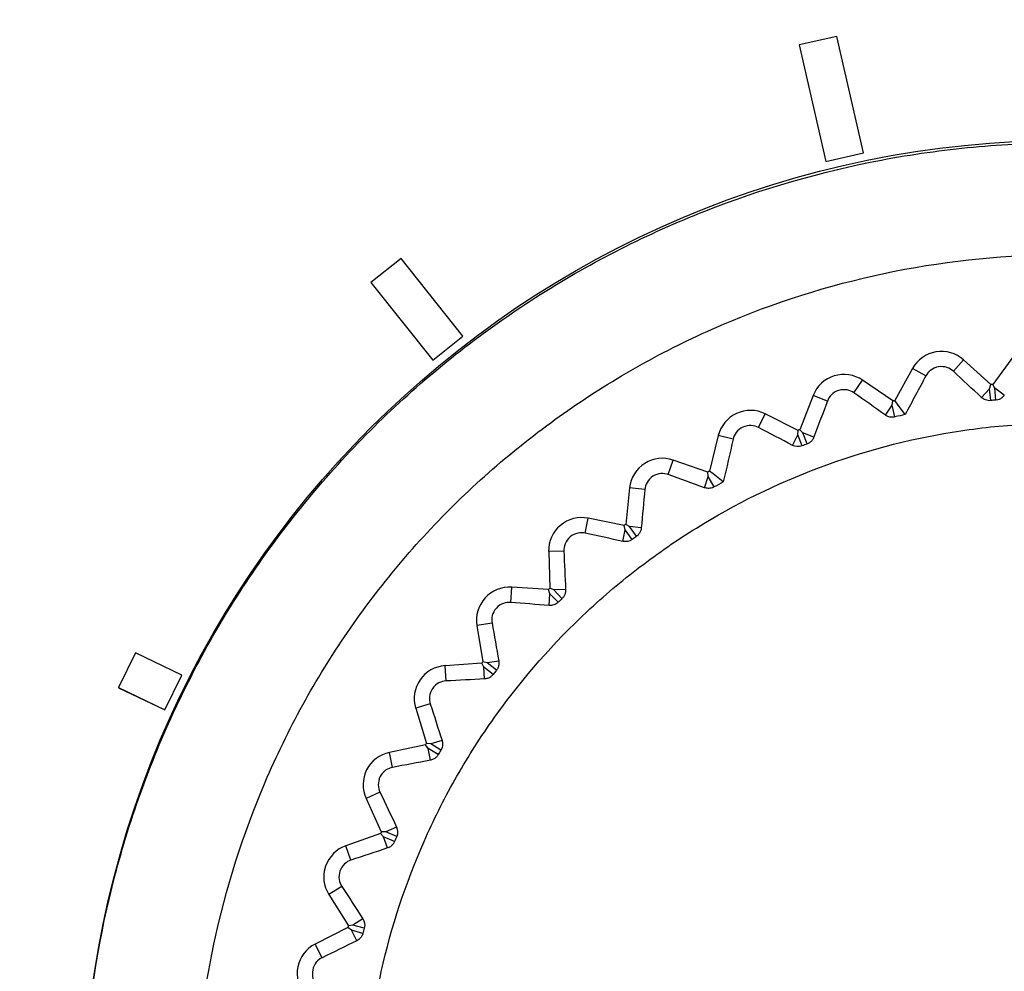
# Model space of a CAD drawing. Header units: millimetres. Extents: x 15440 to 16422, y 10215 to 11289.
# Tile 91 of 143: x 15955 to 15968, y 10808 to 10821. Entities that reach past the tile are written whole.
import ezdxf

# ---------------------------------------------------------------- set-up
doc = ezdxf.new("R2010")
doc.units = ezdxf.units.MM

msp = doc.modelspace()

# ---------------------------------------------------------------- linework, layer by layer
at = {"color": 7, "linetype": 'Continuous', "lineweight": 25}
for p, q in [((15965.593, 10820.555), (15965.106, 10820.444)), ((15965.938, 10819.048), (15965.593, 10820.555)), ((15965.106, 10820.444), (15965.45, 10818.936)), ((15965.106, 10820.444), (15965.45, 10818.936)), ((15965.106, 10820.444), (15965.106, 10820.444)), ((15965.45, 10818.936), (15965.938, 10819.048)), ((15965.45, 10818.936), (15965.938, 10819.047)), ((15965.938, 10819.048), (15965.938, 10819.047)), ((15965.45, 10818.936), (15965.45, 10818.936)), ((15959.956, 10817.682), (15959.565, 10817.37)), ((15960.757, 10816.677), (15959.956, 10817.682)), ((15959.565, 10817.37), (15960.367, 10816.365)), ((15959.565, 10817.37), (15959.565, 10817.37)), ((15959.565, 10817.37), (15960.367, 10816.365)), ((15960.367, 10816.365), (15960.757, 10816.677)), ((15960.367, 10816.365), (15960.757, 10816.677)), ((15960.757, 10816.677), (15960.757, 10816.677)), ((15967.893, 10816.435), (15967.609, 10816.054)), ((15960.367, 10816.365), (15960.367, 10816.365)), ((15967.1, 10816.223), (15967.232, 10816.37)), ((15967.586, 10816.052), (15967.232, 10816.37)), ((15966.573, 10816.26), (15966.342, 10815.844)), ((15966.745, 10816.164), (15966.573, 10816.26)), ((15965.815, 10815.944), (15965.926, 10816.107)), ((15966.319, 10815.839), (15965.926, 10816.107)), ((15967.568, 10815.997), (15967.586, 10816.052)), ((15967.637, 10816.004), (15967.609, 10816.054)), ((15967.466, 10815.884), (15967.568, 10815.997)), ((15967.583, 10815.844), (15967.568, 10815.997)), ((15967.651, 10815.851), (15967.637, 10816.004)), ((15967.759, 10815.913), (15967.637, 10816.004)), ((15965.287, 10815.91), (15965.114, 10815.468)), ((15965.471, 10815.838), (15965.287, 10815.91)), ((15966.309, 10815.783), (15966.319, 10815.839)), ((15964.579, 10815.496), (15964.667, 10815.672)), ((15965.092, 10815.459), (15964.667, 10815.672)), ((15966.222, 10815.656), (15966.309, 10815.783)), ((15966.344, 10815.633), (15966.309, 10815.783)), ((15965.089, 10815.402), (15965.092, 10815.459)), ((15965.154, 10815.427), (15965.114, 10815.468)), ((15965.209, 10815.283), (15965.154, 10815.427)), ((15965.296, 10815.371), (15965.154, 10815.427)), ((15964.06, 10815.392), (15963.947, 10814.931)), ((15964.252, 10815.345), (15964.06, 10815.392)), ((15965.021, 10815.265), (15965.089, 10815.402)), ((15965.145, 10815.258), (15965.089, 10815.402)), ((15963.413, 10814.888), (15963.477, 10815.074)), ((15963.926, 10814.919), (15963.477, 10815.074)), ((15963.931, 10814.862), (15963.926, 10814.919)), ((15963.882, 10814.718), (15963.931, 10814.862)), ((15964.006, 10814.727), (15963.931, 10814.862)), ((15962.913, 10814.715), (15962.862, 10814.243)), ((15963.109, 10814.694), (15962.913, 10814.715)), ((15962.339, 10814.129), (15962.377, 10814.322)), ((15962.843, 10814.229), (15962.377, 10814.322)), ((15962.826, 10814.023), (15962.856, 10814.173)), ((15962.856, 10814.173), (15962.843, 10814.229)), ((15962.947, 10814.049), (15962.856, 10814.173)), ((15962.912, 10814.214), (15962.862, 10814.243)), ((15963.002, 10814.09), (15962.912, 10814.214)), ((15963.064, 10814.198), (15962.912, 10814.214)), ((15962.063, 10813.897), (15961.866, 10813.892)), ((15961.866, 10813.892), (15961.879, 10813.417)), ((15961.375, 10813.234), (15961.388, 10813.431)), ((15961.862, 10813.4), (15961.388, 10813.431)), ((15961.882, 10813.347), (15961.862, 10813.4)), ((15961.932, 10813.395), (15961.879, 10813.417)), ((15962.085, 10813.399), (15961.932, 10813.395)), ((15962.038, 10813.283), (15961.932, 10813.395)), ((15961.872, 10813.194), (15961.882, 10813.347)), ((15961.989, 10813.236), (15961.882, 10813.347)), ((15961.133, 10812.967), (15960.938, 10812.936)), ((15960.938, 10812.936), (15961.014, 10812.467)), ((15956.52, 10812.582), (15956.303, 10812.132)), ((15957.119, 10812.294), (15956.52, 10812.582)), ((15961, 10812.448), (15960.526, 10812.415)), ((15960.539, 10812.218), (15960.526, 10812.415)), ((15961.027, 10812.398), (15961, 10812.448)), ((15961.07, 10812.452), (15961.014, 10812.467)), ((15961.037, 10812.245), (15961.027, 10812.398)), ((15961.148, 10812.302), (15961.027, 10812.398)), ((15961.221, 10812.476), (15961.07, 10812.452)), ((15961.19, 10812.356), (15961.07, 10812.452)), ((15956.902, 10811.843), (15957.119, 10812.294)), ((15956.902, 10811.843), (15957.119, 10812.294)), ((15957.119, 10812.294), (15957.119, 10812.294)), ((15956.303, 10812.132), (15956.303, 10812.131)), ((15956.303, 10812.132), (15956.902, 10811.843)), ((15956.303, 10812.131), (15956.902, 10811.843)), ((15956.902, 10811.843), (15956.902, 10811.843)), ((15960.335, 10811.922), (15960.146, 10811.865)), ((15960.146, 10811.865), (15960.284, 10811.41)), ((15960.272, 10811.39), (15959.807, 10811.294)), ((15960.306, 10811.343), (15960.272, 10811.39)), ((15960.341, 10811.403), (15960.284, 10811.41)), ((15960.336, 10811.193), (15960.306, 10811.343)), ((15960.438, 10811.265), (15960.306, 10811.343)), ((15960.487, 10811.447), (15960.341, 10811.403)), ((15960.473, 10811.324), (15960.341, 10811.403)), ((15959.847, 10811.101), (15959.807, 10811.294)), ((15959.684, 10810.78), (15959.504, 10810.698)), ((15959.504, 10810.698), (15959.701, 10810.265)), ((15959.898, 10810.329), (15959.759, 10810.266)), ((15959.692, 10810.244), (15959.244, 10810.087)), ((15959.731, 10810.202), (15959.692, 10810.244)), ((15959.759, 10810.266), (15959.701, 10810.265)), ((15959.782, 10810.058), (15959.731, 10810.202)), ((15959.873, 10810.142), (15959.731, 10810.202)), ((15959.9, 10810.205), (15959.759, 10810.266)), ((15959.309, 10809.9), (15959.244, 10810.087)), ((15959.19, 10809.561), (15959.023, 10809.456)), ((15959.023, 10809.456), (15959.276, 10809.053)), ((15959.333, 10809.061), (15959.276, 10809.053)), ((15959.463, 10809.143), (15959.333, 10809.061)), ((15959.481, 10809.02), (15959.333, 10809.061)), ((15959.27, 10809.031), (15958.846, 10808.815)), ((15959.315, 10808.995), (15959.27, 10809.031)), ((15959.384, 10808.858), (15959.315, 10808.995)), ((15959.463, 10808.954), (15959.315, 10808.995)), ((15958.936, 10808.639), (15958.846, 10808.815))]:
    msp.add_line(p, q, dxfattribs=at)
at = {"color": 7, "linetype": 'Continuous', "lineweight": 25, "flags": 128}
for points in [[(15966.477, 10815.664), (15966.376, 10815.799), (15966.342, 10815.844)], [(15964.125, 10814.792), (15963.992, 10814.895), (15963.947, 10814.931)]]:
    msp.add_lwpolyline(points, dxfattribs=at)
at = {"color": 7, "linetype": 'Continuous', "lineweight": 25}
msp.add_circle((15968.543, 10806.512), 12.699, dxfattribs=at)
for centre, radius, start, end in [((15966.946, 10816.052), 0.428, 48.0468, 150.8894), ((15965.685, 10815.754), 0.428, 55.7064, 158.549), ((15968.542, 10806.485), 9.615, 95.5691, 95.7075), ((15968.542, 10806.485), 9.615, 103.2287, 103.3671), ((15964.475, 10815.29), 0.428, 63.3659, 166.2085), ((15968.542, 10806.485), 9.615, 110.8883, 111.0266), ((15963.338, 10814.67), 0.428, 71.0255, 173.8681), ((15968.542, 10806.485), 9.615, 118.5478, 118.6862), ((15962.293, 10813.903), 0.428, 78.6851, 181.5277), ((15968.542, 10806.485), 9.615, 126.2074, 126.3458), ((15961.36, 10813.004), 0.428, 86.3447, 189.1873), ((15968.542, 10806.485), 9.615, 133.867, 134.0054), ((15960.555, 10811.989), 0.428, 94.0042, 196.8468), ((15968.542, 10806.485), 9.615, 141.5266, 141.6649), ((15968.542, 10806.485), 9.615, 149.1861, 149.3245), ((15959.893, 10810.875), 0.428, 101.6638, 204.5064), ((15968.542, 10806.485), 9.615, 156.8457, 156.9841), ((15959.385, 10809.683), 0.428, 109.3234, 212.166), ((15968.542, 10806.485), 9.615, 164.5053, 164.6436), ((15959.04, 10808.434), 0.428, 116.983, 219.8256)]:
    msp.add_arc(centre, radius, start, end, dxfattribs=at)
for points, knots in [([(16085.443, 10746.598), (16085.457, 10747.042), (16085.438, 10747.486), (16085.432, 10748.373), (16085.434, 10748.817), (16085.432, 10750.148), (16085.432, 10751.035), (16085.429, 10753.697), (16085.427, 10755.472), (16085.422, 10760.796), (16085.419, 10764.345), (16085.41, 10774.994), (16085.404, 10782.093), (16085.383, 10803.389), (16085.369, 10817.58), (16085.356, 10833.533), (16085.354, 10835.305), (16085.351, 10837.963), (16085.35, 10838.849), (16085.349, 10840.621), (16085.348, 10841.507), (16085.341, 10842.835), (16085.339, 10843.278), (16085.344, 10843.942), (16085.351, 10844.165), (16085.324, 10844.604), (16085.285, 10844.821), (16085.151, 10845.246), (16085.061, 10845.446), (16084.839, 10845.825), (16084.705, 10846.005), (16084.259, 10846.487), (16083.89, 10846.742), (16083.289, 10846.993), (16083.078, 10847.056), (16082.65, 10847.131), (16082.431, 10847.142), (16081.779, 10847.182), (16081.344, 10847.21), (16080.038, 10847.298), (16079.167, 10847.359), (16076.552, 10847.53), (16074.805, 10847.637), (16071.307, 10847.843), (16069.555, 10847.941), (16064.292, 10848.222), (16060.774, 10848.391), (16050.198, 10848.841), (16043.116, 10849.068), (16028.925, 10849.366), (16021.813, 10849.436), (16007.597, 10849.416), (16000.488, 10849.324), (15986.303, 10848.986), (15979.228, 10848.743), (15968.662, 10848.266), (15965.149, 10848.088), (15959.894, 10847.793), (15958.145, 10847.69), (15954.653, 10847.47), (15952.91, 10847.352), (15950.734, 10847.209), (15950.299, 10847.181), (15949.646, 10847.14), (15949.428, 10847.127), (15949.003, 10847.051), (15948.795, 10846.991), (15948.392, 10846.822), (15948.2, 10846.715), (15947.845, 10846.463), (15947.679, 10846.316), (15947.384, 10845.989), (15947.255, 10845.811), (15947.036, 10845.428), (15946.946, 10845.223), (15946.815, 10844.803), (15946.773, 10844.585), (15946.749, 10844.252), (15946.748, 10844.141), (15946.749, 10843.918), (15946.749, 10843.807), (15946.751, 10843.25), (15946.75, 10842.805), (15946.746, 10841.469), (15946.746, 10840.578), (15946.742, 10836.124), (15946.738, 10832.56), (15946.722, 10814.735), (15946.709, 10800.462), (15946.689, 10779.047), (15946.682, 10771.908), (15946.673, 10761.2), (15946.669, 10757.631), (15946.664, 10752.277), (15946.662, 10750.493), (15946.661, 10748.262), (15946.66, 10747.816), (15946.659, 10747.147), (15946.66, 10746.924), (15946.658, 10746.478), (15946.667, 10746.256), (15946.717, 10745.818), (15946.757, 10745.602), (15946.864, 10745.174), (15946.932, 10744.961), (15947.178, 10744.345), (15947.393, 10743.964), (15947.672, 10743.62)], [0, 0, 0, 0, 0.003906, 0.003906, 0.007812, 0.007812, 0.015625, 0.015625, 0.03125, 0.03125, 0.0625, 0.0625, 0.125, 0.125, 0.25, 0.25, 0.265625, 0.265625, 0.273437, 0.273437, 0.28125, 0.28125, 0.285156, 0.285156, 0.287109, 0.287109, 0.289062, 0.289062, 0.291016, 0.291016, 0.292969, 0.292969, 0.296875, 0.296875, 0.298828, 0.298828, 0.300781, 0.300781, 0.304687, 0.304687, 0.3125, 0.3125, 0.328125, 0.328125, 0.34375, 0.34375, 0.375, 0.375, 0.4375, 0.4375, 0.5, 0.5, 0.5625, 0.5625, 0.625, 0.625, 0.65625, 0.65625, 0.671875, 0.671875, 0.6875, 0.6875, 0.691406, 0.691406, 0.693359, 0.693359, 0.695312, 0.695312, 0.697266, 0.697266, 0.699219, 0.699219, 0.701172, 0.701172, 0.703125, 0.703125, 0.705078, 0.705078, 0.706055, 0.706055, 0.707031, 0.707031, 0.710937, 0.710937, 0.71875, 0.71875, 0.75, 0.75, 0.875, 0.875, 0.9375, 0.9375, 0.96875, 0.96875, 0.984375, 0.984375, 0.988281, 0.988281, 0.990234, 0.990234, 0.992187, 0.992187, 0.994141, 0.994141, 0.996094, 0.996094, 1, 1, 1, 1]), ([(15955.871, 10807.348), (15955.926, 10808.149), (15956.055, 10808.932), (15956.356, 10810.08), (15956.474, 10810.459), (15956.747, 10811.207), (15956.903, 10811.578), (15957.417, 10812.659), (15957.824, 10813.339), (15958.526, 10814.298), (15958.775, 10814.608), (15959.307, 10815.207), (15959.587, 10815.494), (15960.459, 10816.307), (15961.085, 10816.791), (15962.093, 10817.428), (15962.443, 10817.626), (15963.156, 10817.988), (15963.519, 10818.15), (15964.625, 10818.586), (15965.386, 10818.806), (15966.563, 10819.03), (15966.962, 10819.086), (15967.754, 10819.161), (15968.15, 10819.179), (15969.338, 10819.179), (15970.129, 10819.105), (15971.705, 10818.805), (15972.467, 10818.583), (15973.572, 10818.147), (15973.934, 10817.985), (15974.644, 10817.624), (15974.995, 10817.425), (15976.006, 10816.785), (15976.632, 10816.301), (15977.501, 10815.489), (15977.779, 10815.204), (15978.311, 10814.605), (15978.562, 10814.293), (15979.265, 10813.331), (15979.67, 10812.651), (15980.183, 10811.574), (15980.338, 10811.203), (15980.612, 10810.452), (15980.73, 10810.072), (15981.031, 10808.92), (15981.159, 10808.136), (15981.213, 10807.335)], [0, 0, 0, 0, 0.0625, 0.0625, 0.09375, 0.09375, 0.125, 0.125, 0.1875, 0.1875, 0.21875, 0.21875, 0.25, 0.25, 0.3125, 0.3125, 0.34375, 0.34375, 0.375, 0.375, 0.4375, 0.4375, 0.46875, 0.46875, 0.5, 0.5, 0.5625, 0.5625, 0.625, 0.625, 0.65625, 0.65625, 0.6875, 0.6875, 0.75, 0.75, 0.78125, 0.78125, 0.8125, 0.8125, 0.875, 0.875, 0.90625, 0.90625, 0.9375, 0.9375, 1, 1, 1, 1]), ([(15968.542, 10795.235), (15969.285, 10795.235), (15970.021, 10795.308), (15971.477, 10795.599), (15972.182, 10795.815), (15973.197, 10796.236), (15973.529, 10796.394), (15974.179, 10796.742), (15974.498, 10796.934), (15975.419, 10797.551), (15975.985, 10798.017), (15977.022, 10799.056), (15977.497, 10799.636), (15978.312, 10800.858), (15978.657, 10801.505), (15979.08, 10802.528), (15979.205, 10802.88), (15979.418, 10803.586), (15979.507, 10803.942), (15979.649, 10804.661), (15979.703, 10805.023), (15979.774, 10805.755), (15979.792, 10806.125), (15979.791, 10807.238), (15979.718, 10807.968), (15979.502, 10809.046), (15979.413, 10809.403), (15979.198, 10810.111), (15979.072, 10810.461), (15978.648, 10811.481), (15978.302, 10812.127), (15977.688, 10813.045), (15977.467, 10813.344), (15976.996, 10813.915), (15976.749, 10814.188), (15975.97, 10814.965), (15975.403, 10815.431), (15974.479, 10816.048), (15974.16, 10816.238), (15973.511, 10816.584), (15973.179, 10816.741), (15972.502, 10817.021), (15972.156, 10817.144), (15971.451, 10817.358), (15971.089, 10817.449), (15970.002, 10817.664), (15969.272, 10817.735), (15967.804, 10817.734), (15967.058, 10817.66), (15965.617, 10817.372), (15964.915, 10817.16), (15963.893, 10816.736), (15963.556, 10816.576), (15962.905, 10816.227), (15962.59, 10816.038), (15961.677, 10815.427), (15961.107, 10814.96), (15960.058, 10813.91), (15959.593, 10813.341), (15958.982, 10812.427), (15958.793, 10812.112), (15958.445, 10811.46), (15958.286, 10811.123), (15957.864, 10810.101), (15957.651, 10809.4), (15957.436, 10808.318), (15957.382, 10807.951), (15957.309, 10807.213), (15957.292, 10806.845), (15957.292, 10805.745), (15957.364, 10805.015), (15957.58, 10803.926), (15957.671, 10803.565), (15957.885, 10802.861), (15958.132, 10802.171), (15958.446, 10801.507), (15958.793, 10800.858), (15958.984, 10800.538), (15959.601, 10799.616), (15960.067, 10799.05), (15960.845, 10798.271), (15961.118, 10798.024), (15961.691, 10797.553), (15961.989, 10797.332), (15962.907, 10796.72), (15963.553, 10796.374), (15964.575, 10795.951), (15964.926, 10795.825), (15965.633, 10795.611), (15965.989, 10795.522), (15967.068, 10795.308), (15967.798, 10795.235), (15968.542, 10795.235)], [0, 0, 0, 0, 0.03125, 0.03125, 0.0625, 0.0625, 0.078125, 0.078125, 0.09375, 0.09375, 0.125, 0.125, 0.15625, 0.15625, 0.1875, 0.1875, 0.203125, 0.203125, 0.21875, 0.21875, 0.234375, 0.234375, 0.25, 0.25, 0.28125, 0.28125, 0.296875, 0.296875, 0.3125, 0.3125, 0.34375, 0.34375, 0.359375, 0.359375, 0.375, 0.375, 0.40625, 0.40625, 0.421875, 0.421875, 0.4375, 0.4375, 0.453125, 0.453125, 0.46875, 0.46875, 0.5, 0.5, 0.53125, 0.53125, 0.5625, 0.5625, 0.578125, 0.578125, 0.59375, 0.59375, 0.625, 0.625, 0.65625, 0.65625, 0.671875, 0.671875, 0.6875, 0.6875, 0.71875, 0.71875, 0.734375, 0.734375, 0.75, 0.75, 0.78125, 0.78125, 0.796875, 0.796875, 0.8125, 0.828125, 0.828125, 0.84375, 0.84375, 0.875, 0.875, 0.890625, 0.890625, 0.90625, 0.90625, 0.9375, 0.9375, 0.953125, 0.953125, 0.96875, 0.96875, 1, 1, 1, 1]), ([(15967.1, 10816.223), (15967.078, 10816.244), (15967.051, 10816.261), (15966.985, 10816.283), (15966.946, 10816.287), (15966.87, 10816.275), (15966.835, 10816.258), (15966.78, 10816.216), (15966.759, 10816.19), (15966.745, 10816.164)], [0, 0, 0, 0, 0.25, 0.25, 0.5, 0.5, 0.75, 0.75, 1, 1, 1, 1]), ([(15965.815, 10815.944), (15965.791, 10815.962), (15965.761, 10815.975), (15965.693, 10815.988), (15965.653, 10815.987), (15965.58, 10815.965), (15965.547, 10815.943), (15965.498, 10815.894), (15965.481, 10815.866), (15965.471, 10815.838)], [0, 0, 0, 0, 0.25, 0.25, 0.5, 0.5, 0.75, 0.75, 1, 1, 1, 1]), ([(15967.583, 10815.844), (15967.572, 10815.843), (15967.561, 10815.843), (15967.55, 10815.844), (15967.538, 10815.846), (15967.525, 10815.849), (15967.514, 10815.853), (15967.499, 10815.859), (15967.486, 10815.867), (15967.474, 10815.876), (15967.471, 10815.879), (15967.468, 10815.881), (15967.466, 10815.884)], [0.0000058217, 0.0000058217, 0.0000058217, 0.0000058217, 0.0000391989, 0.0000391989, 0.0000391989, 0.0000781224, 0.0000781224, 0.0000781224, 0.000131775, 0.000131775, 0.000131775, 0.0001455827, 0.0001455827, 0.0001455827, 0.0001455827]), ([(15967.759, 10815.913), (15967.751, 10815.901), (15967.74, 10815.889), (15967.726, 10815.879), (15967.716, 10815.872), (15967.704, 10815.865), (15967.691, 10815.86), (15967.68, 10815.856), (15967.668, 10815.853), (15967.656, 10815.851), (15967.655, 10815.851), (15967.653, 10815.851), (15967.651, 10815.851)], [0.0000006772, 0.0000006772, 0.0000006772, 0.0000006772, 0.0000561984, 0.0000561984, 0.0000561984, 0.0000990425, 0.0000990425, 0.0000990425, 0.0001357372, 0.0001357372, 0.0001357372, 0.0001404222, 0.0001404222, 0.0001404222, 0.0001404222]), ([(15970.011, 10797.548), (15970.602, 10797.645), (15971.174, 10797.798), (15972.284, 10798.214), (15972.826, 10798.481), (15973.831, 10799.105), (15974.3, 10799.464), (15974.952, 10800.073), (15975.161, 10800.289), (15975.553, 10800.736), (15975.737, 10800.967), (15976.253, 10801.686), (15976.551, 10802.2), (15977.046, 10803.288), (15977.236, 10803.848), (15977.438, 10804.711), (15977.492, 10805.002), (15977.571, 10805.592), (15977.596, 10805.892), (15977.626, 10806.781), (15977.588, 10807.37), (15977.444, 10808.248), (15977.382, 10808.541), (15977.228, 10809.117), (15977.138, 10809.4), (15976.826, 10810.229), (15976.566, 10810.76), (15976.095, 10811.521), (15975.925, 10811.767), (15975.564, 10812.238), (15975.183, 10812.689), (15974.759, 10813.101), (15974.313, 10813.493), (15974.078, 10813.68), (15973.353, 10814.201), (15972.841, 10814.497), (15971.765, 10814.986), (15971.194, 10815.181), (15970.041, 10815.451), (15969.456, 10815.529), (15968.565, 10815.56), (15968.264, 10815.556), (15967.671, 10815.517), (15967.377, 10815.484), (15966.503, 10815.341), (15965.93, 10815.189), (15964.81, 10814.769), (15964.279, 10814.507), (15963.526, 10814.041), (15963.282, 10813.873), (15962.81, 10813.512), (15962.58, 10813.318), (15961.929, 10812.71), (15961.539, 10812.267), (15961.02, 10811.545), (15960.858, 10811.294), (15960.558, 10810.778), (15960.422, 10810.514), (15960.055, 10809.707), (15959.863, 10809.148), (15959.658, 10808.278), (15959.604, 10807.983), (15959.525, 10807.395), (15959.476, 10806.806), (15959.484, 10806.215), (15959.521, 10805.624), (15959.555, 10805.325), (15959.699, 10804.443), (15959.851, 10803.872), (15960.161, 10803.041), (15960.278, 10802.769), (15960.541, 10802.233), (15960.686, 10801.971), (15961.154, 10801.216), (15961.512, 10800.746), (15962.119, 10800.095), (15962.334, 10799.885), (15962.781, 10799.492), (15963.013, 10799.308), (15963.732, 10798.79), (15964.243, 10798.493), (15965.332, 10797.996), (15965.893, 10797.805), (15966.755, 10797.602), (15967.045, 10797.548), (15967.635, 10797.469), (15967.934, 10797.444), (15968.827, 10797.413), (15969.42, 10797.451), (15970.011, 10797.548)], [0, 0, 0, 0, 0.03125, 0.03125, 0.0625, 0.0625, 0.09375, 0.09375, 0.109375, 0.109375, 0.125, 0.125, 0.15625, 0.15625, 0.1875, 0.1875, 0.203125, 0.203125, 0.21875, 0.21875, 0.25, 0.25, 0.265625, 0.265625, 0.28125, 0.28125, 0.3125, 0.3125, 0.328125, 0.328125, 0.34375, 0.359375, 0.359375, 0.375, 0.375, 0.40625, 0.40625, 0.4375, 0.4375, 0.46875, 0.46875, 0.484375, 0.484375, 0.5, 0.5, 0.53125, 0.53125, 0.5625, 0.5625, 0.578125, 0.578125, 0.59375, 0.59375, 0.625, 0.625, 0.640625, 0.640625, 0.65625, 0.65625, 0.6875, 0.6875, 0.703125, 0.703125, 0.71875, 0.734375, 0.734375, 0.75, 0.75, 0.78125, 0.78125, 0.796875, 0.796875, 0.8125, 0.8125, 0.84375, 0.84375, 0.859375, 0.859375, 0.875, 0.875, 0.90625, 0.90625, 0.9375, 0.9375, 0.953125, 0.953125, 0.96875, 0.96875, 1, 1, 1, 1]), ([(15966.344, 10815.633), (15966.334, 10815.631), (15966.324, 10815.629), (15966.314, 10815.629), (15966.301, 10815.628), (15966.288, 10815.63), (15966.277, 10815.632), (15966.261, 10815.636), (15966.247, 10815.642), (15966.234, 10815.649), (15966.23, 10815.651), (15966.226, 10815.654), (15966.222, 10815.656)], [0.0000077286, 0.0000077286, 0.0000077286, 0.0000077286, 0.0000389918, 0.0000389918, 0.0000389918, 0.0000777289, 0.0000777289, 0.0000777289, 0.0001305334, 0.0001305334, 0.0001305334, 0.0001474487, 0.0001474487, 0.0001474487, 0.0001474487]), ([(15964.579, 10815.496), (15964.552, 10815.51), (15964.52, 10815.52), (15964.451, 10815.524), (15964.412, 10815.517), (15964.343, 10815.485), (15964.313, 10815.46), (15964.271, 10815.405), (15964.258, 10815.375), (15964.252, 10815.345)], [0, 0, 0, 0, 0.25, 0.25, 0.5, 0.5, 0.75, 0.75, 1, 1, 1, 1]), ([(15965.296, 10815.371), (15965.291, 10815.357), (15965.284, 10815.344), (15965.274, 10815.331), (15965.266, 10815.321), (15965.257, 10815.311), (15965.245, 10815.303), (15965.236, 10815.296), (15965.225, 10815.29), (15965.214, 10815.285), (15965.212, 10815.284), (15965.21, 10815.284), (15965.209, 10815.283)], [0.0000028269, 0.0000028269, 0.0000028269, 0.0000028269, 0.0000568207, 0.0000568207, 0.0000568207, 0.0000999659, 0.0000999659, 0.0000999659, 0.0001368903, 0.0001368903, 0.0001368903, 0.0001424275, 0.0001424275, 0.0001424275, 0.0001424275]), ([(15963.413, 10814.888), (15963.384, 10814.898), (15963.352, 10814.903), (15963.283, 10814.898), (15963.245, 10814.886), (15963.181, 10814.845), (15963.155, 10814.816), (15963.121, 10814.756), (15963.112, 10814.724), (15963.109, 10814.694)], [0, 0, 0, 0, 0.25, 0.25, 0.5, 0.5, 0.75, 0.75, 1, 1, 1, 1]), ([(15964.006, 10814.727), (15963.999, 10814.724), (15963.993, 10814.721), (15963.986, 10814.718), (15963.974, 10814.714), (15963.962, 10814.711), (15963.95, 10814.71), (15963.935, 10814.708), (15963.92, 10814.709), (15963.906, 10814.711), (15963.898, 10814.713), (15963.889, 10814.715), (15963.882, 10814.718)], [0.0000166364, 0.0000166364, 0.0000166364, 0.0000166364, 0.0000381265, 0.0000381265, 0.0000381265, 0.0000760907, 0.0000760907, 0.0000760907, 0.0001252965, 0.0001252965, 0.0001252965, 0.0001563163, 0.0001563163, 0.0001563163, 0.0001563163]), ([(15962.339, 10814.129), (15962.309, 10814.135), (15962.277, 10814.136), (15962.209, 10814.122), (15962.174, 10814.106), (15962.115, 10814.056), (15962.093, 10814.024), (15962.066, 10813.96), (15962.062, 10813.927), (15962.063, 10813.897)], [0, 0, 0, 0, 0.25, 0.25, 0.5, 0.5, 0.75, 0.75, 1, 1, 1, 1]), ([(15963.064, 10814.198), (15963.063, 10814.184), (15963.059, 10814.169), (15963.054, 10814.155), (15963.049, 10814.143), (15963.042, 10814.131), (15963.034, 10814.12), (15963.026, 10814.11), (15963.018, 10814.101), (15963.008, 10814.094), (15963.006, 10814.092), (15963.004, 10814.091), (15963.002, 10814.09)], [0.000005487, 0.000005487, 0.000005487, 0.000005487, 0.0000575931, 0.0000575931, 0.0000575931, 0.0001011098, 0.0001011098, 0.0001011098, 0.0001382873, 0.0001382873, 0.0001382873, 0.0001449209, 0.0001449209, 0.0001449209, 0.0001449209]), ([(15962.085, 10813.399), (15962.085, 10813.385), (15962.084, 10813.371), (15962.08, 10813.356), (15962.077, 10813.344), (15962.072, 10813.331), (15962.065, 10813.318), (15962.06, 10813.308), (15962.052, 10813.298), (15962.044, 10813.289), (15962.042, 10813.287), (15962.04, 10813.285), (15962.038, 10813.283)], [0.0000072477, 0.0000072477, 0.0000072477, 0.0000072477, 0.0000581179, 0.0000581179, 0.0000581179, 0.0001018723, 0.0001018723, 0.0001018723, 0.0001391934, 0.0001391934, 0.0001391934, 0.0001465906, 0.0001465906, 0.0001465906, 0.0001465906]), ([(15961.375, 10813.234), (15961.345, 10813.236), (15961.313, 10813.233), (15961.247, 10813.209), (15961.215, 10813.189), (15961.163, 10813.132), (15961.145, 10813.098), (15961.128, 10813.03), (15961.128, 10812.997), (15961.133, 10812.967)], [0, 0, 0, 0, 0.25, 0.25, 0.5, 0.5, 0.75, 0.75, 1, 1, 1, 1]), ([(15961.989, 10813.236), (15961.972, 10813.22), (15961.952, 10813.208), (15961.911, 10813.194), (15961.891, 10813.192), (15961.872, 10813.194)], [0, 0, 0, 0, 0.5, 0.5, 1, 1, 1, 1]), ([(15961.221, 10812.476), (15961.223, 10812.463), (15961.224, 10812.449), (15961.222, 10812.435), (15961.221, 10812.422), (15961.218, 10812.409), (15961.213, 10812.395), (15961.208, 10812.382), (15961.2, 10812.369), (15961.191, 10812.357), (15961.191, 10812.357), (15961.19, 10812.356), (15961.19, 10812.356)], [0.0000095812, 0.0000095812, 0.0000095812, 0.0000095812, 0.0000588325, 0.0000588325, 0.0000588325, 0.0001028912, 0.0001028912, 0.0001028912, 0.0001474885, 0.0001474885, 0.0001474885, 0.0001490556, 0.0001490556, 0.0001490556, 0.0001490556]), ([(15961.148, 10812.302), (15961.139, 10812.292), (15961.13, 10812.282), (15961.119, 10812.275), (15961.109, 10812.267), (15961.098, 10812.261), (15961.087, 10812.256), (15961.071, 10812.25), (15961.055, 10812.246), (15961.04, 10812.245), (15961.039, 10812.245), (15961.038, 10812.245), (15961.037, 10812.245)], [0.0000003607, 0.0000003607, 0.0000003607, 0.0000003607, 0.0000402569, 0.0000402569, 0.0000402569, 0.0000801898, 0.0000801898, 0.0000801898, 0.0001364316, 0.0001364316, 0.0001364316, 0.0001396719, 0.0001396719, 0.0001396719, 0.0001396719]), ([(15960.539, 10812.218), (15960.509, 10812.217), (15960.477, 10812.209), (15960.415, 10812.177), (15960.386, 10812.152), (15960.343, 10812.089), (15960.33, 10812.053), (15960.322, 10811.983), (15960.326, 10811.951), (15960.335, 10811.922)], [0, 0, 0, 0, 0.25, 0.25, 0.5, 0.5, 0.75, 0.75, 1, 1, 1, 1]), ([(15960.438, 10811.265), (15960.432, 10811.254), (15960.423, 10811.243), (15960.414, 10811.234), (15960.405, 10811.225), (15960.395, 10811.218), (15960.385, 10811.211), (15960.37, 10811.203), (15960.355, 10811.197), (15960.34, 10811.194), (15960.339, 10811.194), (15960.338, 10811.194), (15960.336, 10811.193)], [0.0000010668, 0.0000010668, 0.0000010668, 0.0000010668, 0.000040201, 0.000040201, 0.000040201, 0.0000800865, 0.0000800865, 0.0000800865, 0.0001359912, 0.0001359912, 0.0001359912, 0.0001403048, 0.0001403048, 0.0001403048, 0.0001403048]), ([(15959.847, 10811.101), (15959.817, 10811.095), (15959.786, 10811.083), (15959.729, 10811.043), (15959.703, 10811.014), (15959.669, 10810.947), (15959.661, 10810.908), (15959.662, 10810.839), (15959.671, 10810.807), (15959.684, 10810.78)], [0, 0, 0, 0, 0.25, 0.25, 0.5, 0.5, 0.75, 0.75, 1, 1, 1, 1]), ([(15959.873, 10810.142), (15959.868, 10810.13), (15959.862, 10810.119), (15959.854, 10810.109), (15959.846, 10810.099), (15959.837, 10810.09), (15959.828, 10810.082), (15959.815, 10810.072), (15959.8, 10810.064), (15959.786, 10810.059), (15959.785, 10810.059), (15959.783, 10810.058), (15959.782, 10810.058)], [0.000001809, 0.000001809, 0.000001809, 0.000001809, 0.0000401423, 0.0000401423, 0.0000401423, 0.0000799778, 0.0000799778, 0.0000799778, 0.0001355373, 0.0001355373, 0.0001355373, 0.000140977, 0.000140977, 0.000140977, 0.000140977]), ([(15959.309, 10809.9), (15959.28, 10809.891), (15959.251, 10809.875), (15959.2, 10809.827), (15959.179, 10809.796), (15959.154, 10809.724), (15959.151, 10809.685), (15959.161, 10809.616), (15959.174, 10809.586), (15959.19, 10809.561)], [0, 0, 0, 0, 0.25, 0.25, 0.5, 0.5, 0.75, 0.75, 1, 1, 1, 1]), ([(15959.463, 10808.954), (15959.46, 10808.942), (15959.455, 10808.93), (15959.449, 10808.92), (15959.443, 10808.908), (15959.435, 10808.898), (15959.427, 10808.89), (15959.415, 10808.877), (15959.402, 10808.868), (15959.389, 10808.861), (15959.387, 10808.86), (15959.386, 10808.859), (15959.384, 10808.858)], [0.0000026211, 0.0000026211, 0.0000026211, 0.0000026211, 0.0000400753, 0.0000400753, 0.0000400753, 0.0000798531, 0.0000798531, 0.0000798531, 0.0001350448, 0.0001350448, 0.0001350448, 0.0001417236, 0.0001417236, 0.0001417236, 0.0001417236]), ([(15958.936, 10808.639), (15958.909, 10808.626), (15958.882, 10808.606), (15958.838, 10808.553), (15958.821, 10808.518), (15958.806, 10808.444), (15958.808, 10808.405), (15958.827, 10808.338), (15958.844, 10808.31), (15958.864, 10808.287)], [0, 0, 0, 0, 0.25, 0.25, 0.5, 0.5, 0.75, 0.75, 1, 1, 1, 1])]:
    msp.add_open_spline(points, degree=3, knots=knots, dxfattribs=at)
for points in [[(15967.466, 10815.884), (15967.343, 10815.997), (15967.222, 10816.111), (15967.1, 10816.223)], [(15966.745, 10816.164), (15966.656, 10815.998), (15966.567, 10815.832), (15966.477, 10815.664)], [(15966.222, 10815.656), (15966.086, 10815.753), (15965.95, 10815.849), (15965.815, 10815.944)], [(15965.471, 10815.838), (15965.413, 10815.683), (15965.355, 10815.527), (15965.296, 10815.371)], [(15967.651, 10815.851), (15967.629, 10815.849), (15967.606, 10815.847), (15967.583, 10815.844)], [(15966.477, 10815.664), (15966.433, 10815.654), (15966.389, 10815.644), (15966.344, 10815.633)], [(15965.021, 10815.265), (15964.873, 10815.343), (15964.725, 10815.42), (15964.579, 10815.496)], [(15964.252, 10815.345), (15964.21, 10815.162), (15964.168, 10814.978), (15964.125, 10814.792)], [(15965.209, 10815.283), (15965.187, 10815.275), (15965.166, 10815.267), (15965.145, 10815.258)], [(15965.145, 10815.258), (15965.101, 10815.242), (15965.054, 10815.248), (15965.021, 10815.265)], [(15963.882, 10814.718), (15963.725, 10814.775), (15963.568, 10814.831), (15963.413, 10814.888)], [(15964.125, 10814.792), (15964.085, 10814.771), (15964.045, 10814.749), (15964.006, 10814.727)], [(15963.109, 10814.694), (15963.094, 10814.53), (15963.079, 10814.364), (15963.064, 10814.198)], [(15962.826, 10814.023), (15962.663, 10814.059), (15962.5, 10814.094), (15962.339, 10814.129)], [(15962.947, 10814.049), (15962.909, 10814.021), (15962.863, 10814.015), (15962.826, 10814.023)], [(15963.002, 10814.09), (15962.984, 10814.076), (15962.966, 10814.063), (15962.947, 10814.049)], [(15962.063, 10813.897), (15962.07, 10813.732), (15962.077, 10813.566), (15962.085, 10813.399)], [(15962.038, 10813.283), (15962.022, 10813.268), (15962.005, 10813.252), (15961.989, 10813.236)], [(15961.872, 10813.194), (15961.706, 10813.207), (15961.54, 10813.221), (15961.375, 10813.234)], [(15961.133, 10812.967), (15961.162, 10812.805), (15961.191, 10812.641), (15961.221, 10812.476)], [(15961.19, 10812.356), (15961.176, 10812.338), (15961.162, 10812.32), (15961.148, 10812.302)], [(15961.037, 10812.245), (15960.871, 10812.236), (15960.705, 10812.227), (15960.539, 10812.218)], [(15960.335, 10811.922), (15960.386, 10811.765), (15960.436, 10811.606), (15960.487, 10811.447)], [(15960.487, 10811.447), (15960.499, 10811.411), (15960.497, 10811.364), (15960.473, 10811.324)], [(15960.473, 10811.324), (15960.461, 10811.304), (15960.45, 10811.285), (15960.438, 10811.265)], [(15960.336, 10811.193), (15960.172, 10811.162), (15960.009, 10811.131), (15959.847, 10811.101)], [(15959.684, 10810.78), (15959.755, 10810.63), (15959.826, 10810.48), (15959.898, 10810.329)], [(15959.898, 10810.329), (15959.914, 10810.295), (15959.919, 10810.248), (15959.9, 10810.205)], [(15959.9, 10810.205), (15959.891, 10810.184), (15959.882, 10810.163), (15959.873, 10810.142)], [(15959.782, 10810.058), (15959.624, 10810.005), (15959.466, 10809.953), (15959.309, 10809.9)], [(15959.19, 10809.561), (15959.281, 10809.422), (15959.371, 10809.283), (15959.463, 10809.143)], [(15959.463, 10809.143), (15959.483, 10809.111), (15959.494, 10809.065), (15959.481, 10809.02)], [(15959.481, 10809.02), (15959.475, 10808.998), (15959.469, 10808.976), (15959.463, 10808.954)], [(15959.384, 10808.858), (15959.234, 10808.785), (15959.085, 10808.712), (15958.936, 10808.639)]]:
    msp.add_open_spline(points, degree=3, dxfattribs=at)

doc.saveas('drawing.dxf')
